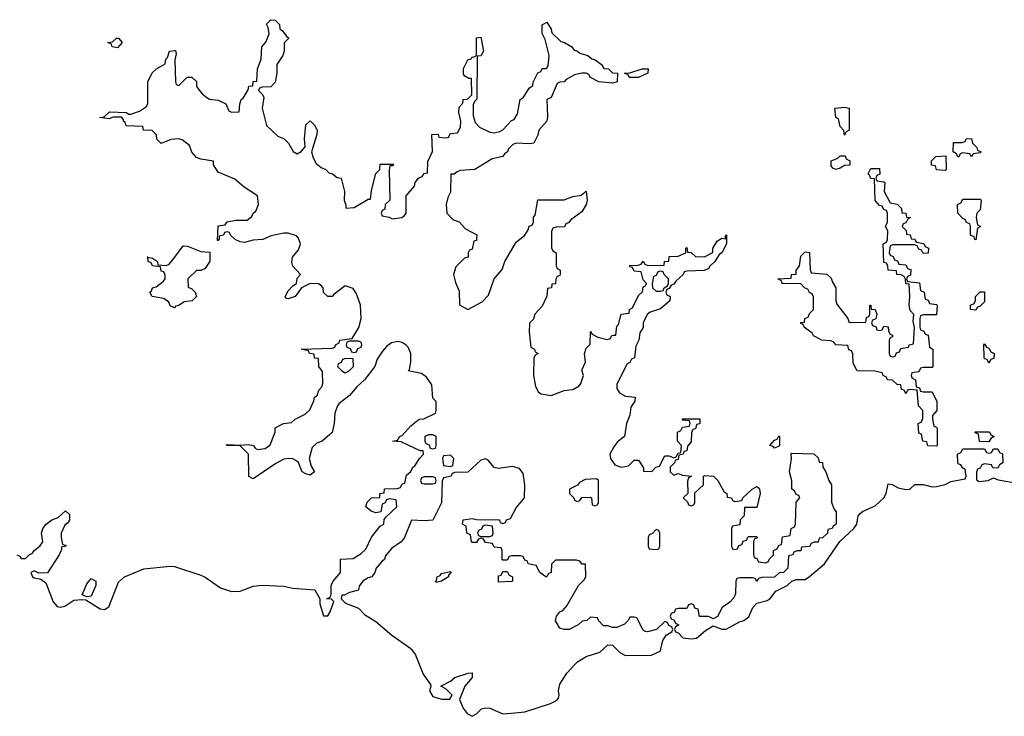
# Model space of a CAD drawing. Header units: inches. Extents: x 2718490 to 2828976, y 856982 to 957410.
# Tile 47 of 63: x 2780863 to 2785360, y 879693 to 882874. Entities that reach past the tile are written whole.
import ezdxf

# ---------------------------------------------------------------- set-up
doc = ezdxf.new("R2010")
doc.units = ezdxf.units.IN
doc.header["$MEASUREMENT"] = 0
doc.layers.add('C7887', color=7, linetype='Continuous')
doc.layers.add('C7888', color=7, linetype='Continuous')

msp = doc.modelspace()

# ---------------------------------------------------------------- linework, layer by layer
at = {"layer": 'C7887', "color": 6}
for points in [[(2782651.6, 880000), (2782670, 879976.5), (2782705.4, 879885.4), (2782738.8, 879838.8), (2782741, 879830), (2782734.8, 879810), (2782750, 879784), (2782790, 879770.8), (2782828, 879772), (2782838, 879790), (2782810, 879818), (2782786, 879830), (2782830, 879853.4), (2782850, 879870.3), (2782910.7, 879890.7), (2782930, 879891.3), (2782930.4, 879870), (2782895.5, 879830), (2782872, 879770), (2782888, 879730), (2782906.4, 879706.4), (2782930, 879693), (2782950, 879704), (2782972.7, 879727.3), (2782990, 879731.3), (2783010.1, 879730.1), (2783070, 879703.6), (2783110, 879707.9), (2783170, 879713.8), (2783287.9, 879752.1), (2783314.8, 879765.3), (2783324.2, 879775.8), (2783327.4, 879790), (2783324.6, 879810), (2783330, 879839.1), (2783362.6, 879890), (2783399.1, 879930), (2783410, 879941.7), (2783450, 879965.7), (2783513.4, 879986.6), (2783528.4, 880000)], [(2783588.4, 880000), (2783604.7, 879984.7), (2783630, 879970.3), (2783748.2, 879971.8), (2783789, 879991), (2783791.1, 880000)]]:
    msp.add_lwpolyline(points, dxfattribs=at)
at = {"layer": 'C7888', "color": 6}
for points in [[(2780850, 880430.8), (2780863.6, 880423.6), (2780870, 880414), (2780890, 880414), (2780906, 880430), (2780922, 880438), (2780928.7, 880450), (2780955.3, 880470), (2780968.7, 880490), (2780962.7, 880530), (2780969.6, 880550), (2780983.7, 880570), (2781010, 880590.5), (2781039.3, 880600.7), (2781072, 880632), (2781090, 880614), (2781090.6, 880589.4), (2781083.6, 880576.4), (2781070, 880566), (2781052, 880530), (2781052, 880510), (2781058, 880478), (2781074, 880474), (2781074, 880470), (2781054, 880466), (2781054, 880454), (2781042.8, 880430), (2780990, 880348), (2780950, 880346), (2780930, 880358), (2780914, 880350), (2780922, 880330), (2780930, 880324.7), (2780959.6, 880319.6), (2780982.8, 880302.8), (2781015.9, 880215.9), (2781034, 880194), (2781050, 880190.7), (2781070, 880196.3), (2781110, 880222.8), (2781146.4, 880226.4), (2781164.7, 880224.7), (2781230, 880183.8), (2781250, 880180.4), (2781270, 880193.4), (2781315.1, 880304.9), (2781341.2, 880330), (2781430, 880366), (2781550, 880378.9), (2781570, 880376.8), (2781690, 880338.2), (2781710, 880328.9), (2781779.7, 880279.7), (2781830, 880263.6), (2781870, 880264.4), (2781930, 880287.8), (2781970, 880291.9), (2782070, 880287.8), (2782110, 880277.6), (2782211.1, 880271.1), (2782234, 880230), (2782234, 880206), (2782250, 880152), (2782270, 880151.3), (2782281.2, 880170), (2782298, 880218), (2782287.3, 880227.3), (2782266, 880230), (2782282, 880238), (2782286, 880250), (2782286, 880290), (2782295.3, 880310), (2782328.7, 880350), (2782328, 880410), (2782386, 880414), (2782423.3, 880436.7), (2782444.1, 880455.9), (2782470, 880510.8), (2782510, 880562), (2782526, 880570), (2782528, 880592), (2782536.4, 880603.6), (2782586, 880650), (2782582, 880682), (2782550, 880686), (2782538, 880682), (2782532, 880668), (2782518, 880662), (2782512.7, 880627.3), (2782490, 880622), (2782468.7, 880630), (2782444, 880650), (2782450, 880671.3), (2782470, 880690.6), (2782507.3, 880692.7), (2782508.7, 880710), (2782527.3, 880712.7), (2782530, 880731), (2782587.3, 880732.7), (2782602, 880738), (2782610, 880754), (2782622, 880758), (2782630, 880794), (2782649, 880811), (2782658, 880830), (2782665.6, 880834.4), (2782689.1, 880870.9), (2782708, 880890), (2782706, 880906), (2782694, 880906), (2782670, 880915.3), (2782605.6, 880945.6), (2782566, 880950), (2782590, 880954), (2782598, 880970), (2782610, 880974.8), (2782650, 881018.8), (2782688, 881050), (2782709.3, 881050.7), (2782762, 881078), (2782766, 881090), (2782766, 881130), (2782750, 881146), (2782746, 881206), (2782721.5, 881241.5), (2782698.4, 881258.4), (2782638, 881270), (2782643.1, 881276.9), (2782649.6, 881310.4), (2782649.6, 881350), (2782638, 881378), (2782628.3, 881388.3), (2782610, 881399.5), (2782590, 881404.2), (2782560.9, 881399.1), (2782538, 881382), (2782519.8, 881360.2), (2782495.5, 881324.5), (2782484.7, 881290), (2782437.3, 881230), (2782402.8, 881197.2), (2782370, 881157.2), (2782320.5, 881119.5), (2782312.4, 881107.6), (2782302, 881078), (2782298.8, 881030), (2782290, 880988.7), (2782244.7, 880950), (2782220.3, 880939.7), (2782199.1, 880920.9), (2782184.7, 880870), (2782194.6, 880834.6), (2782210, 880808.7), (2782190, 880794), (2782170, 880800.9), (2782154, 880810), (2782135.5, 880855.5), (2782110, 880869.4), (2782090, 880869.6), (2782070, 880866.6), (2782032.5, 880847.5), (2781930, 880778), (2781910, 880788), (2781908, 880890), (2781870, 880928), (2781810.9, 880929.1), (2781808, 880930), (2781810, 880934), (2781870, 880931), (2781906, 880934), (2781931.3, 880930), (2781938, 880918), (2781950, 880911.3), (2781984.7, 880915.3), (2782006.6, 880933.4), (2782029.4, 880990), (2782030, 881010.7), (2782068, 881030), (2782105.1, 881034.9), (2782121.2, 881050), (2782167, 881073), (2782188, 881092), (2782206.9, 881133.1), (2782210, 881150.6), (2782221.5, 881158.5), (2782230, 881182), (2782243.2, 881196.8), (2782247.5, 881212.5), (2782246.8, 881266.8), (2782229.3, 881290.7), (2782227.3, 881327.3), (2782210, 881328.7), (2782207.3, 881347.3), (2782186, 881350), (2782182, 881362), (2782148.7, 881370), (2782290, 881374), (2782302, 881378), (2782306, 881390), (2782322, 881398), (2782326, 881410), (2782382, 881418), (2782412, 881468), (2782422, 881510), (2782419.6, 881570), (2782402, 881622), (2782386.6, 881646.6), (2782350, 881659), (2782298.8, 881621.2), (2782290.8, 881610), (2782270, 881609.5), (2782250, 881628), (2782248.9, 881648.9), (2782240.4, 881660.4), (2782228.4, 881668.4), (2782190, 881668.7), (2782150.7, 881649.3), (2782121, 881610), (2782090, 881599), (2782081.2, 881601.2), (2782075.3, 881610), (2782090, 881636), (2782110, 881658), (2782128, 881670), (2782130, 881694), (2782146, 881710), (2782110, 881748.7), (2782106.8, 881766.8), (2782109.6, 881790), (2782137.2, 881822.8), (2782145.2, 881850), (2782136, 881876), (2782126.8, 881886.8), (2782090, 881899.3), (2782070, 881899.3), (2782012.3, 881887.7), (2781974, 881870), (2781930, 881866.6), (2781890, 881857.2), (2781870, 881859), (2781848, 881870), (2781826, 881890), (2781822, 881902), (2781810, 881906), (2781798, 881902), (2781794, 881890), (2781774, 881886), (2781774, 881874), (2781770, 881866), (2781766, 881866), (2781770, 881932), (2781802, 881938), (2781810, 881951.3), (2781850, 881958), (2781902, 881958), (2781924.1, 881975.9), (2781929.5, 881990), (2781940.9, 881999.1), (2781954, 882030), (2781949.4, 882069.4), (2781888.7, 882110), (2781845.6, 882145.6), (2781770, 882178), (2781748, 882212), (2781748, 882228), (2781690, 882237.2), (2781670, 882245.2), (2781650, 882269), (2781639, 882299), (2781605.2, 882325.2), (2781589.3, 882329.3), (2781553.2, 882326.8), (2781510, 882308), (2781490, 882328), (2781488.7, 882348.7), (2781468, 882368), (2781428, 882370), (2781426, 882386), (2781350, 882389), (2781345.2, 882405.2), (2781338, 882410), (2781338, 882418), (2781328.4, 882428.4), (2781290, 882429), (2781270, 882422), (2781228, 882428), (2781248.9, 882431.1), (2781272.7, 882452.7), (2781349.2, 882450.8), (2781362, 882442), (2781370, 882442), (2781410, 882456), (2781442, 882478), (2781448.9, 882491.1), (2781448, 882590), (2781468.9, 882631.1), (2781488, 882650), (2781528, 882672), (2781530, 882694), (2781538, 882702), (2781548, 882730), (2781570, 882734), (2781574, 882734), (2781578, 882718), (2781572, 882690), (2781574, 882590), (2781578, 882578), (2781590, 882574), (2781628.4, 882611.6), (2781650, 882611.3), (2781670, 882592), (2781670.7, 882570.7), (2781678, 882558), (2781695.9, 882535.9), (2781718, 882518), (2781730.5, 882510.5), (2781770, 882506.8), (2781804.7, 882490), (2781818, 882458), (2781830, 882451.3), (2781866, 882454), (2781868.4, 882488.4), (2781875.3, 882510), (2781883.7, 882516.3), (2781906.8, 882553.2), (2781910, 882571), (2781928, 882572), (2781930, 882592), (2781946, 882594), (2781949.3, 882650), (2781965.6, 882694.4), (2781969.7, 882750), (2781988, 882772), (2782002.7, 882810), (2781998, 882838), (2781990, 882854), (2782010, 882874), (2782030, 882872), (2782050, 882852), (2782051.6, 882831.6), (2782063.6, 882823.6), (2782079.6, 882799.6), (2782092, 882790), (2782071.6, 882768.4), (2782070.8, 882730.8), (2782064.7, 882710), (2782038, 882670), (2782037.3, 882630), (2782030, 882588.7), (2782010, 882568), (2781970, 882566), (2781958, 882562), (2781954, 882550), (2781972.7, 882532.7), (2781978, 882518), (2781971, 882470), (2781990.5, 882390.5), (2782042.8, 882342.8), (2782071, 882330), (2782091, 882310), (2782111.6, 882271.6), (2782130, 882262), (2782148.4, 882271.6), (2782167.3, 882292.7), (2782164, 882330), (2782170, 882394), (2782190, 882412), (2782210, 882392), (2782221, 882370), (2782220.7, 882350), (2782196, 882270), (2782203.5, 882243.5), (2782217.3, 882217.3), (2782239.8, 882199.8), (2782262, 882190), (2782274.4, 882174.4), (2782291.3, 882170), (2782313.4, 882153.4), (2782330.7, 882150), (2782346.8, 882090), (2782344.7, 882050), (2782352.7, 882027.3), (2782352.7, 882012.7), (2782390, 882016), (2782454, 882054), (2782466, 882054), (2782470, 882094), (2782490, 882172), (2782508, 882190), (2782510, 882214), (2782570, 882214), (2782566, 882206), (2782554, 882206), (2782551.1, 882188.9), (2782554, 882050), (2782532, 882030), (2782531.3, 882008.7), (2782518, 882002), (2782514, 881990), (2782518, 881978), (2782550, 881972), (2782564.7, 881964.7), (2782608.7, 881971.3), (2782620.4, 881979.6), (2782628, 881990), (2782628.7, 882070), (2782665.6, 882114.4), (2782670, 882131), (2782685.2, 882150), (2782702, 882158), (2782710, 882172), (2782726, 882174), (2782727, 882227), (2782748, 882272), (2782746, 882350), (2782770.9, 882350.9), (2782774, 882350), (2782778, 882338), (2782810, 882334), (2782822, 882338), (2782830, 882354), (2782862, 882358), (2782876.4, 882383.6), (2782878, 882410), (2782869.1, 882450.9), (2782870, 882474), (2782887.3, 882492.7), (2782888, 882510), (2782908.4, 882511.6), (2782928.4, 882531.6), (2782926, 882606), (2782914, 882606), (2782896.4, 882616.4), (2782890, 882626), (2782890, 882651.3), (2782910, 882690.4), (2782924.8, 882695.2), (2782930, 882704.7), (2782936.4, 882703.6), (2782949, 882711), (2782950, 882791), (2782970, 882794), (2782981, 882730), (2782970, 882709), (2782952, 882708), (2782950.4, 882510.4), (2782939.6, 882500.4), (2782934.8, 882485.2), (2782934.6, 882434.6), (2782943.8, 882403.8), (2782962.8, 882382.8), (2783010, 882361), (2783030, 882358), (2783056.4, 882363.6), (2783069, 882371), (2783110, 882414), (2783122, 882418), (2783136.4, 882443.6), (2783149.6, 882510), (2783163.2, 882516.8), (2783190, 882562), (2783206, 882574), (2783209, 882589), (2783230, 882631), (2783243.1, 882636.9), (2783250, 882650.7), (2783268.9, 882651.1), (2783276.4, 882663.6), (2783280.9, 882710), (2783263.7, 882783.7), (2783249.6, 882810.4), (2783249.4, 882850.6), (2783270, 882862), (2783290, 882831.3), (2783294.2, 882814.2), (2783334.2, 882774.2), (2783350.8, 882770), (2783384.7, 882750), (2783395.2, 882735.2), (2783411.3, 882730), (2783420.7, 882720.7), (2783458, 882710), (2783475.5, 882695.5), (2783491, 882690), (2783521, 882670), (2783530.8, 882650.8), (2783552, 882650), (2783571.1, 882631.1), (2783594, 882630), (2783592, 882590), (2783570, 882584), (2783508, 882590), (2783470, 882609.5), (2783463.2, 882623.2), (2783449.6, 882629.6), (2783430, 882629.7), (2783397.4, 882622.6), (2783358.8, 882601.2), (2783350, 882589.5), (2783330.7, 882589.3), (2783318, 882582), (2783290, 882518), (2783271.1, 882508.9), (2783274.4, 882430), (2783270.5, 882410), (2783233.4, 882370), (2783230, 882346), (2783210.8, 882310), (2783190, 882306.6), (2783130.4, 882309.6), (2783115.5, 882304.5), (2783095.2, 882284.8), (2783090.4, 882270), (2783078, 882262), (2783070, 882249.7), (2783021.6, 882238.4), (2782942, 882190), (2782874.9, 882185.1), (2782860.4, 882179.6), (2782848, 882168), (2782832, 882168), (2782830, 882086), (2782818, 882062), (2782810.5, 882030), (2782814, 881990), (2782841.4, 881961.4), (2782870.4, 881950.4), (2782898.8, 881918.8), (2782951.3, 881891.3), (2782950, 881866), (2782938, 881862), (2782930, 881826), (2782918, 881822), (2782911.3, 881808.7), (2782910.8, 881790), (2782894.8, 881785.2), (2782854.8, 881745.2), (2782844.7, 881710), (2782853.2, 881673.2), (2782870, 881634), (2782871.3, 881571.3), (2782910, 881551.3), (2782975.1, 881584.9), (2783004, 881616), (2783030, 881690.8), (2783066.3, 881733.7), (2783079.3, 881770), (2783130, 881858.8), (2783169.5, 881890.5), (2783186, 881914), (2783190, 881930.8), (2783204, 881936), (2783209.5, 881950.5), (2783210, 881972), (2783218, 881982), (2783230, 882051.3), (2783349.3, 882050.7), (2783390, 882066), (2783426.8, 882073.2), (2783450.7, 882090.7), (2783454.8, 882050), (2783450.8, 882030.8), (2783430, 881997.2), (2783379.6, 881960.4), (2783370, 881946), (2783358, 881942), (2783351.6, 881928.4), (2783312.7, 881927.3), (2783298, 881922), (2783292.7, 881907.3), (2783292.7, 881832.7), (2783298, 881818), (2783314, 881810), (2783314, 881750), (2783318, 881738), (2783332, 881730), (2783331.3, 881711.3), (2783330, 881706), (2783318, 881702), (2783311.6, 881688.4), (2783310, 881668), (2783294, 881666), (2783292, 881650), (2783274, 881646), (2783270.9, 881610.9), (2783250, 881565.2), (2783216, 881530), (2783210, 881506), (2783192, 881488), (2783190.7, 881449.3), (2783198, 881378), (2783214, 881370), (2783218, 881358), (2783231, 881350), (2783218, 881342), (2783211.6, 881328.4), (2783210.4, 881250), (2783218.5, 881198.5), (2783232.7, 881172.7), (2783244.9, 881164.9), (2783290, 881157.3), (2783350, 881180.7), (2783390, 881186), (2783418, 881202), (2783426.6, 881213.4), (2783438, 881250), (2783430, 881274), (2783448, 881310), (2783442, 881350), (2783450, 881374), (2783468, 881392), (2783470, 881450.8), (2783478, 881438), (2783503.6, 881423.6), (2783546, 881414), (2783562, 881418), (2783566, 881430), (2783574, 881434), (2783586, 881434), (2783590, 881474), (2783598, 881482), (2783609.6, 881530), (2783646, 881534), (2783648, 881550), (2783662, 881558), (2783690, 881614), (2783708, 881632), (2783710, 881654), (2783722, 881658), (2783726, 881670), (2783710, 881686), (2783702, 881722), (2783670, 881726), (2783662, 881742), (2783650, 881746), (2783650, 881751), (2783687.3, 881752.7), (2783702, 881758), (2783710, 881772), (2783718, 881758), (2783732, 881752), (2783807.3, 881752.7), (2783808.7, 881770), (2783828, 881772), (2783830, 881792), (2783870, 881794), (2783906, 881810), (2783906, 881830), (2783910, 881834), (2783912.7, 881812.7), (2783930, 881811.3), (2783950, 881792), (2783990, 881791.3), (2784028.7, 881811.3), (2784029.2, 881830), (2784050, 881864.7), (2784070, 881876), (2784086, 881874), (2784086, 881886), (2784091, 881891), (2784090.7, 881850), (2784070, 881808.7), (2784058, 881802), (2784038, 881770), (2784013, 881747), (2784010, 881738), (2783989.3, 881729.3), (2783910, 881726), (2783898, 881722), (2783894, 881710), (2783859.6, 881680.4), (2783850, 881666), (2783838, 881662), (2783830, 881646), (2783818, 881642), (2783814, 881630), (2783818, 881618), (2783834, 881610), (2783832, 881590), (2783790, 881554), (2783742, 881538), (2783730.9, 881529.1), (2783716.9, 881503.1), (2783710.8, 881489.2), (2783710, 881468), (2783695.3, 881444.7), (2783690.5, 881410), (2783676.8, 881383.2), (2783670.5, 881330), (2783656.8, 881323.2), (2783650, 881309.3), (2783637.3, 881302.7), (2783591, 881210), (2783591, 881190), (2783602, 881170), (2783630, 881154.8), (2783674, 881150), (2783672.7, 881132.7), (2783654.8, 881105.2), (2783650, 881068), (2783634.8, 881030), (2783624.7, 880970), (2783593.4, 880946.6), (2783576.3, 880923.7), (2783558, 880890), (2783562, 880870), (2783580.7, 880840.7), (2783610, 880831), (2783644, 880836), (2783670, 880862), (2783690, 880862), (2783712, 880828), (2783712, 880812), (2783750, 880811), (2783769, 880830), (2783784.7, 880835.3), (2783810, 880882), (2783830, 880882), (2783850, 880874), (2783862, 880878), (2783870, 880894), (2783882, 880898), (2783886, 880930), (2783868, 880950), (2783868, 880990), (2783882, 880998), (2783890, 881014), (2783922, 881018), (2783926, 881030), (2783922, 881042), (2783890, 881046), (2783890, 881052), (2783970, 881052), (2783970, 881028), (2783954, 881026), (2783950, 881006), (2783938, 881002), (2783932, 880988), (2783930, 880946), (2783912.7, 880927.3), (2783910, 880906), (2783898, 880902), (2783894, 880890), (2783874, 880886), (2783870, 880866), (2783858, 880862), (2783854, 880850), (2783834, 880830), (2783834, 880810), (2783850, 880794), (2783870, 880802), (2783890, 880794), (2783932, 880790), (2783918, 880782), (2783912.7, 880767.3), (2783914, 880710), (2783894, 880690), (2783912.7, 880672.7), (2783918, 880658), (2783930, 880654), (2783942, 880658), (2783946, 880670), (2783947.3, 880712.7), (2783986, 880750), (2783986, 880790), (2783990, 880792), (2784032, 880790), (2784052, 880770), (2784079.6, 880719.6), (2784092, 880710), (2784094, 880694), (2784114, 880690), (2784118, 880678), (2784130, 880674), (2784162, 880678), (2784166, 880690), (2784208, 880730), (2784230, 880742), (2784236.9, 880736.9), (2784242, 880730), (2784244.7, 880710), (2784230, 880646), (2784174, 880646), (2784171.6, 880608.4), (2784154, 880590), (2784152.7, 880567.3), (2784118, 880562), (2784114, 880550), (2784114, 880470), (2784118, 880458), (2784130, 880454), (2784142, 880458), (2784147.3, 880472.7), (2784162, 880478), (2784167.3, 880492.7), (2784182, 880498), (2784190, 880514), (2784230, 880514), (2784232.7, 880507.3), (2784218, 880502), (2784214, 880490), (2784214, 880430), (2784218, 880418), (2784230, 880414), (2784238, 880398), (2784270, 880394), (2784282, 880398), (2784287.3, 880412.7), (2784306, 880430), (2784306, 880450), (2784322, 880458), (2784330, 880474), (2784342, 880478), (2784347.3, 880512.7), (2784382, 880518), (2784386, 880550), (2784402, 880558), (2784406, 880570), (2784408.9, 880671.1), (2784426, 880690), (2784422, 880702), (2784410, 880706), (2784402, 880722), (2784389.2, 880730), (2784388.9, 880768.9), (2784379, 880810), (2784388, 880870), (2784386, 880890), (2784390, 880894), (2784490, 880891.3), (2784510, 880874), (2784514, 880854), (2784530, 880852), (2784530.9, 880830.9), (2784544.7, 880810), (2784558, 880770), (2784570.6, 880750), (2784570.7, 880670.7), (2784581, 880641), (2784592.7, 880627.3), (2784592, 880570), (2784578, 880562), (2784574, 880550), (2784554, 880546), (2784552, 880530), (2784530, 880508), (2784514, 880506), (2784510, 880488.7), (2784492, 880488), (2784478, 880482), (2784470, 880468.7), (2784434, 880466), (2784430, 880448.7), (2784412, 880448), (2784398, 880442), (2784394, 880430), (2784374, 880426), (2784372, 880370), (2784350.9, 880349.1), (2784332, 880348), (2784310, 880328.7), (2784252.7, 880327.3), (2784238, 880322), (2784230, 880308.7), (2784222, 880322), (2784210, 880326), (2784150, 880326), (2784138, 880322), (2784134, 880310), (2784132.7, 880252.7), (2784125.4, 880234.6), (2784106.4, 880213.6), (2784070.9, 880189.1), (2784050, 880148), (2784030, 880138), (2784008.4, 880148.4), (2783968, 880148), (2783962, 880182), (2783947.3, 880187.3), (2783942, 880202), (2783930, 880206), (2783918, 880202), (2783910, 880186), (2783870, 880186), (2783858, 880182), (2783852.7, 880167.3), (2783838, 880162), (2783834, 880150), (2783838, 880138), (2783852.7, 880132.7), (2783858, 880118), (2783874, 880110), (2783858, 880102), (2783854, 880090), (2783858, 880078), (2783870, 880074), (2783891.3, 880051.3), (2783930, 880046.4), (2783954, 880050), (2783995.3, 880084.7), (2784030, 880106), (2784070, 880091), (2784090, 880090.8), (2784150, 880124.9), (2784170, 880130.7), (2784193.3, 880146.7), (2784211.8, 880190), (2784229.7, 880210.3), (2784277.7, 880222.3), (2784290, 880230.7), (2784315.9, 880264.1), (2784369, 880290), (2784389.3, 880310.7), (2784410, 880317.3), (2784450, 880317.3), (2784470, 880330.7), (2784539.3, 880390), (2784609.4, 880490.6), (2784672.7, 880550), (2784686.6, 880570), (2784692.1, 880607.9), (2784701.2, 880618.8), (2784711.6, 880628.4), (2784770, 880654.4), (2784809.6, 880690), (2784820.7, 880710), (2784830, 880754), (2784848, 880752), (2784875.9, 880735.9), (2784910, 880728), (2784929.2, 880730.8), (2784951.3, 880751.3), (2784990, 880752), (2785030, 880741), (2785050, 880742.8), (2785090, 880751), (2785115.5, 880764.5), (2785182, 880778), (2785186, 880790), (2785182, 880822), (2785170, 880826), (2785162, 880842), (2785150, 880846), (2785147.3, 880852.7), (2785146, 880890), (2785162, 880898), (2785170, 880914), (2785270, 880914), (2785278, 880898), (2785290, 880894), (2785302, 880898), (2785310, 880914), (2785330, 880914), (2785338, 880898), (2785351.6, 880891.6), (2785354, 880850), (2785338, 880842), (2785330, 880826), (2785307.3, 880827.3), (2785302, 880842), (2785270, 880846), (2785258, 880842), (2785250, 880826), (2785238, 880822), (2785232.7, 880807.3), (2785232.7, 880772.7), (2785245.4, 880765.4), (2785286, 880770), (2785310, 880782), (2785332.7, 880772.7), (2785401.4, 880761.4)], [(2783791.1, 880000), (2783800.2, 880039.8), (2783816.4, 880063.6), (2783842, 880078), (2783846, 880090), (2783842, 880102), (2783828, 880108), (2783822, 880122), (2783810, 880126), (2783770.9, 880089.1), (2783730, 880078), (2783720.4, 880080.4), (2783710, 880086), (2783682, 880142), (2783670, 880146), (2783650, 880146), (2783642, 880130), (2783626, 880114), (2783590, 880099), (2783570, 880098), (2783550, 880106), (2783530, 880106), (2783506, 880130), (2783502, 880142), (2783470, 880146), (2783454, 880130), (2783432, 880128), (2783414, 880110), (2783372, 880090), (2783349.1, 880089.1), (2783330, 880095.3), (2783309.6, 880129.6), (2783315.1, 880150), (2783330, 880170.4), (2783343.6, 880176.4), (2783362.5, 880197.5), (2783415.3, 880290), (2783442.7, 880317.3), (2783449.3, 880330.7), (2783447.3, 880387.3), (2783432.7, 880387.3), (2783422, 880402), (2783406.3, 880406.3), (2783310, 880406), (2783292.7, 880387.3), (2783290.6, 880350), (2783276, 880344), (2783270.3, 880329.7), (2783266, 880330), (2783238, 880350), (2783222, 880382), (2783186, 880390), (2783182, 880402), (2783170, 880406), (2783162, 880422), (2783150, 880426), (2783110, 880426), (2783098, 880422), (2783090, 880406), (2783070, 880406), (2783066, 880410), (2783066, 880450), (2783062, 880462), (2783030, 880466), (2783022, 880482), (2782990, 880486), (2782982, 880502), (2782970, 880506), (2782958, 880502), (2782950, 880486), (2782930, 880486), (2782926, 880490), (2782922, 880522), (2782906, 880530), (2782902, 880562), (2782886, 880570), (2782889, 880590), (2782930, 880596), (2782950, 880591.3), (2783049.4, 880590.6), (2783054, 880590), (2783058, 880578), (2783070, 880574), (2783082, 880578), (2783086, 880590), (2783104, 880596), (2783130, 880644.7), (2783169.4, 880690.6), (2783169.5, 880749.5), (2783162, 880802), (2783145.2, 880825.2), (2783114, 880834), (2783050, 880824), (2783030, 880828.7), (2783002, 880862), (2782990, 880868.7), (2782970, 880862), (2782910, 880808), (2782850, 880806), (2782838, 880802), (2782834, 880790), (2782798, 880782), (2782792.7, 880767.3), (2782790, 880668), (2782750.6, 880589.4), (2782710, 880585.2), (2782652, 880588), (2782621, 880510), (2782604.7, 880490), (2782561.1, 880458.9), (2782534.6, 880425.4), (2782530, 880409.2), (2782518, 880402), (2782490.5, 880369.5), (2782484.7, 880350), (2782470.7, 880330), (2782454.2, 880325.8), (2782430.4, 880309.6), (2782413.4, 880286.6), (2782410, 880269), (2782370, 880258), (2782346, 880246), (2782334, 880246), (2782332, 880230), (2782351, 880210), (2782410, 880187), (2782437.3, 880157.3), (2782490, 880125.5), (2782563.3, 880063.3), (2782650, 880002), (2782651.6, 880000)], [(2783528.4, 880000), (2783550, 880019.1), (2783570, 880017.3), (2783588.4, 880000)]]:
    msp.add_lwpolyline(points, dxfattribs=at)
for points in [[(2781310, 882746), (2781286, 882750), (2781282, 882762), (2781266, 882770), (2781287.3, 882772.7), (2781306, 882790), (2781314, 882790), (2781331, 882770)], [(2783690, 882609.5), (2783646, 882610), (2783642, 882622), (2783626, 882630), (2783650, 882631), (2783706, 882650), (2783734, 882650), (2783731.3, 882630)], [(2784630, 882346), (2784627.3, 882367.3), (2784610, 882386), (2784602, 882422), (2784590, 882428), (2784586, 882470), (2784630, 882474), (2784652, 882470), (2784652, 882370), (2784638, 882362)], [(2785210, 882248), (2785202, 882262), (2785170, 882266), (2785158, 882262), (2785152.7, 882247.3), (2785147.3, 882247.3), (2785142, 882262), (2785126, 882270), (2785127.3, 882312.7), (2785167.3, 882312.7), (2785182, 882318), (2785186, 882330), (2785210.9, 882330.9), (2785214, 882310), (2785234, 882290), (2785238, 882278), (2785254, 882270), (2785250, 882266), (2785218, 882262)], [(2784590, 882189.7), (2784576.4, 882196.4), (2784570, 882206), (2784568.7, 882230), (2784599, 882241), (2784610, 882252), (2784632.7, 882252.7), (2784638, 882238), (2784654, 882230), (2784654, 882210), (2784630, 882208), (2784610, 882195.3)], [(2785090, 882186), (2785050, 882188), (2785046, 882206), (2785028, 882210), (2785028, 882230), (2785048, 882250), (2785092.7, 882252.7), (2785094, 882190)], [(2784990, 881806), (2784982, 881822), (2784970, 881826), (2784962, 881842), (2784950, 881846), (2784850, 881846), (2784838, 881842), (2784834, 881810), (2784838, 881798), (2784852.7, 881792.7), (2784858, 881778), (2784872.7, 881772.7), (2784878, 881758), (2784910, 881754), (2784918, 881738), (2784932.7, 881732.7), (2784932, 881708), (2784918, 881702), (2784914, 881690), (2784918, 881678), (2784972.7, 881672.7), (2784978, 881638), (2784994, 881630), (2784998, 881598), (2785012.7, 881592.7), (2785018, 881578), (2785050, 881574), (2785054, 881570), (2785050, 881526), (2784990, 881526), (2784978, 881522), (2784974, 881510), (2784974, 881470), (2784978, 881458), (2784992, 881452), (2784998, 881438), (2785012.7, 881432.7), (2785018, 881378), (2785034, 881370), (2785034, 881290), (2785030, 881286), (2784990, 881286), (2784978, 881282), (2784970, 881266), (2784938, 881262), (2784934, 881250), (2784938, 881238), (2784954, 881230), (2784958, 881198), (2784972.7, 881192.7), (2784978, 881178), (2784990, 881174), (2785030, 881174), (2785052, 881130), (2785052, 881090), (2785032.7, 881067.3), (2785032, 881050), (2785038, 881018), (2785050, 881014), (2785052.7, 881007.3), (2785054, 880930), (2785050, 880926), (2785010, 880928), (2785006, 880946), (2784988, 880950), (2784982, 880982), (2784970, 880986), (2784966, 881030), (2784982, 881038), (2784987.3, 881052.7), (2784988, 881090), (2784968, 881110), (2784962, 881182), (2784930, 881186), (2784918, 881182), (2784910, 881166), (2784902, 881182), (2784890, 881186), (2784887.3, 881207.3), (2784870, 881208.7), (2784850, 881228), (2784826, 881230), (2784822, 881242), (2784806, 881250), (2784802, 881262), (2784768.7, 881268.7), (2784688, 881270), (2784670, 881306), (2784668.4, 881348.4), (2784662, 881362), (2784650, 881366), (2784646, 881386), (2784590, 881389), (2784582, 881402), (2784568, 881408), (2784526, 881410), (2784488.7, 881430), (2784482, 881442), (2784446, 881470), (2784442, 881482), (2784430, 881486), (2784430, 881491.3), (2784447.3, 881492.7), (2784448.7, 881510), (2784464, 881516), (2784470, 881532), (2784488.7, 881551.3), (2784489, 881609), (2784482, 881622), (2784470, 881628.7), (2784463.1, 881643.1), (2784448, 881650), (2784430, 881668), (2784351.1, 881668.9), (2784346, 881670), (2784342, 881682), (2784326, 881690), (2784386, 881694), (2784388, 881710), (2784408.7, 881711.3), (2784408.7, 881728.7), (2784424, 881750), (2784430, 881794), (2784450, 881814), (2784470, 881810.8), (2784472.7, 881732.7), (2784478, 881718), (2784550, 881712), (2784570, 881694), (2784575.3, 881675.3), (2784590.5, 881650), (2784590.7, 881590.7), (2784594.8, 881574.8), (2784644.7, 881510), (2784651.3, 881491.3), (2784727.3, 881492.7), (2784730, 881514), (2784742, 881518), (2784746, 881530), (2784746, 881570), (2784750, 881571), (2784752, 881552), (2784770, 881551), (2784778, 881530), (2784772.7, 881507.3), (2784758, 881502), (2784754, 881490), (2784758, 881478), (2784772.7, 881472.7), (2784778, 881458), (2784790, 881454), (2784802, 881458), (2784810, 881474), (2784830, 881471), (2784831.6, 881451.6), (2784838, 881438), (2784850, 881434), (2784850, 881426), (2784838, 881422), (2784834, 881410), (2784834, 881350), (2784838, 881338), (2784850, 881334), (2784862, 881338), (2784867.3, 881352.7), (2784882, 881358), (2784887.3, 881372.7), (2784922, 881378), (2784926, 881390), (2784946, 881394), (2784949.1, 881469.1), (2784944, 881496), (2784947.3, 881527.3), (2784930, 881546), (2784926, 881570), (2784929.2, 881610), (2784926, 881666), (2784910, 881668), (2784908.7, 881688.7), (2784902, 881702), (2784889, 881709), (2784868.7, 881710), (2784867.3, 881727.3), (2784829.2, 881730), (2784828.7, 881748.7), (2784822, 881762), (2784810, 881766), (2784806, 881850), (2784822, 881858), (2784826, 881870), (2784828, 881910), (2784818, 881930), (2784826, 881950), (2784826, 881990), (2784822, 882002), (2784810, 882006), (2784802, 882022), (2784790, 882026), (2784770, 882048), (2784767.3, 882147.3), (2784750, 882148.7), (2784744.7, 882164.7), (2784738, 882170), (2784750, 882194), (2784790, 882194), (2784792, 882168), (2784778, 882162), (2784774, 882150), (2784778, 882138), (2784810, 882134), (2784814, 882130), (2784812, 882090), (2784838, 882038), (2784870, 882032), (2784890, 882012), (2784892, 881992), (2784910, 881991), (2784912.7, 881972.7), (2784931.3, 881970), (2784918, 881962), (2784910, 881946), (2784898, 881942), (2784894, 881930), (2784911.6, 881911.6), (2784914, 881894), (2784930, 881892), (2784934, 881874), (2784951.6, 881871.6), (2784958, 881858), (2784992.7, 881852.7), (2784998, 881838), (2785014, 881830), (2785012.7, 881807.3)], [(2785230, 881869.4), (2785226, 881870), (2785222, 881882), (2785206, 881890), (2785206, 881930), (2785202, 881942), (2785187.3, 881947.3), (2785182, 881962), (2785170, 881966), (2785148, 881990), (2785146, 882030), (2785162, 882038), (2785170, 882054), (2785250, 882054), (2785254, 882050), (2785250, 882006), (2785234, 881990), (2785232, 881970), (2785238, 881938), (2785251.3, 881930), (2785238, 881922)], [(2781570, 881558), (2781550, 881568), (2781544, 881584), (2781521.2, 881601.2), (2781468.7, 881610), (2781458, 881630), (2781464.7, 881635.3), (2781469.2, 881650), (2781486.3, 881653.7), (2781520.4, 881679.6), (2781528, 881690), (2781527.3, 881707.3), (2781522, 881722), (2781510, 881726), (2781506, 881746), (2781470, 881749.4), (2781463.2, 881763.2), (2781449.4, 881770), (2781449, 881789), (2781446, 881790), (2781470, 881784.7), (2781492, 881770), (2781494, 881754), (2781530, 881751), (2781544, 881756), (2781563.3, 881776.7), (2781610, 881842), (2781630, 881840.5), (2781690, 881814.8), (2781732, 881812), (2781731.6, 881771.6), (2781710, 881738), (2781690, 881729), (2781670, 881728.7), (2781631.3, 881690), (2781632, 881652), (2781650, 881644.7), (2781664.7, 881630), (2781671, 881610), (2781650.8, 881590), (2781614.9, 881585.1), (2781590, 881569.3), (2781574.8, 881565.2)], [(2783790, 881726), (2783778, 881722), (2783770, 881706), (2783758, 881702), (2783752, 881670), (2783754, 881650), (2783770, 881634), (2783790, 881634), (2783802, 881638), (2783806, 881650), (2783822, 881658), (2783826, 881670), (2783826, 881690), (2783806, 881710), (2783802, 881722)], [(2785230, 881548), (2785206, 881550), (2785206, 881570), (2785222, 881578), (2785228, 881592), (2785228.7, 881610), (2785250, 881632), (2785270, 881632), (2785270, 881586), (2785250, 881566), (2785238, 881562)], [(2782410, 881406), (2782370, 881406), (2782358, 881402), (2782354, 881390), (2782358, 881378), (2782372.7, 881372.7), (2782378, 881358), (2782390, 881354), (2782402, 881358), (2782407.3, 881372.7), (2782422, 881378), (2782426, 881390), (2782422, 881402)], [(2785290, 881306), (2785282, 881322), (2785270, 881326), (2785267.3, 881332.7), (2785266, 881390), (2785270, 881394), (2785278, 881378), (2785290, 881374), (2785298, 881358), (2785314, 881350), (2785312.7, 881327.3), (2785298, 881322)], [(2782352.7, 881327.3), (2782338, 881322), (2782332, 881308), (2782318, 881302), (2782314, 881290), (2782334, 881270), (2782350, 881262), (2782370, 881272), (2782388, 881290), (2782386, 881326)], [(2782750, 880978), (2782730, 880978), (2782714, 880970), (2782714, 880950), (2782718, 880938), (2782732.7, 880932.7), (2782738, 880918), (2782750, 880914), (2782762, 880918), (2782766, 880930), (2782766, 880970)], [(2785290, 880946), (2785247.3, 880947.3), (2785242, 880982), (2785227.3, 880987.3), (2785227.3, 880992.7), (2785292.7, 880992.7), (2785298, 880978), (2785314, 880970), (2785298, 880962)], [(2784310, 880918), (2784304.7, 880924.7), (2784289.6, 880930), (2784310, 880954), (2784322, 880958), (2784330, 880974), (2784334, 880970), (2784334, 880930), (2784330, 880926)], [(2782830, 880886), (2782798, 880882), (2782794, 880870), (2782798, 880838), (2782830, 880834), (2782842, 880838), (2782846, 880870)], [(2782750, 880786), (2782710, 880786), (2782698, 880782), (2782694, 880770), (2782698, 880758), (2782710, 880754), (2782750, 880754), (2782762, 880758), (2782766, 880770), (2782762, 880782)], [(2783498, 880778), (2783445.4, 880774.6), (2783419.6, 880760.4), (2783410, 880748), (2783374, 880730), (2783374, 880710), (2783394, 880690), (2783398, 880678), (2783410, 880674), (2783422, 880678), (2783430, 880692), (2783470, 880694), (2783474, 880690), (2783478, 880658), (2783490, 880654), (2783502, 880658), (2783506, 880670), (2783506, 880770)], [(2782990, 880566), (2782978, 880562), (2782972.7, 880547.3), (2782958, 880542), (2782954, 880530), (2782958, 880518), (2782970, 880514), (2783010, 880514), (2783022, 880518), (2783026, 880530), (2783022, 880562)], [(2783770, 880546), (2783752.7, 880527.3), (2783738, 880522), (2783734, 880510), (2783734, 880470), (2783738, 880458), (2783770, 880454), (2783782, 880458), (2783786, 880470), (2783786, 880530), (2783782, 880542)], [(2782764.7, 880304.7), (2782762, 880310), (2782766.6, 880313.4), (2782770, 880330.5), (2782784.1, 880335.9), (2782790, 880344.7), (2782830, 880354), (2782832, 880350), (2782822, 880338), (2782822, 880330), (2782790, 880309.5)], [(2783050, 880306), (2783050, 880334), (2783062, 880338), (2783070, 880354), (2783090, 880354), (2783098, 880338), (2783114, 880330), (2783114, 880310), (2783110, 880308)], [(2781170, 880238), (2781148.4, 880248.4), (2781170, 880298), (2781190, 880322), (2781211, 880310), (2781210.7, 880290), (2781190, 880242)]]:
    msp.add_lwpolyline(points, close=True, dxfattribs=at)

doc.saveas('drawing.dxf')
